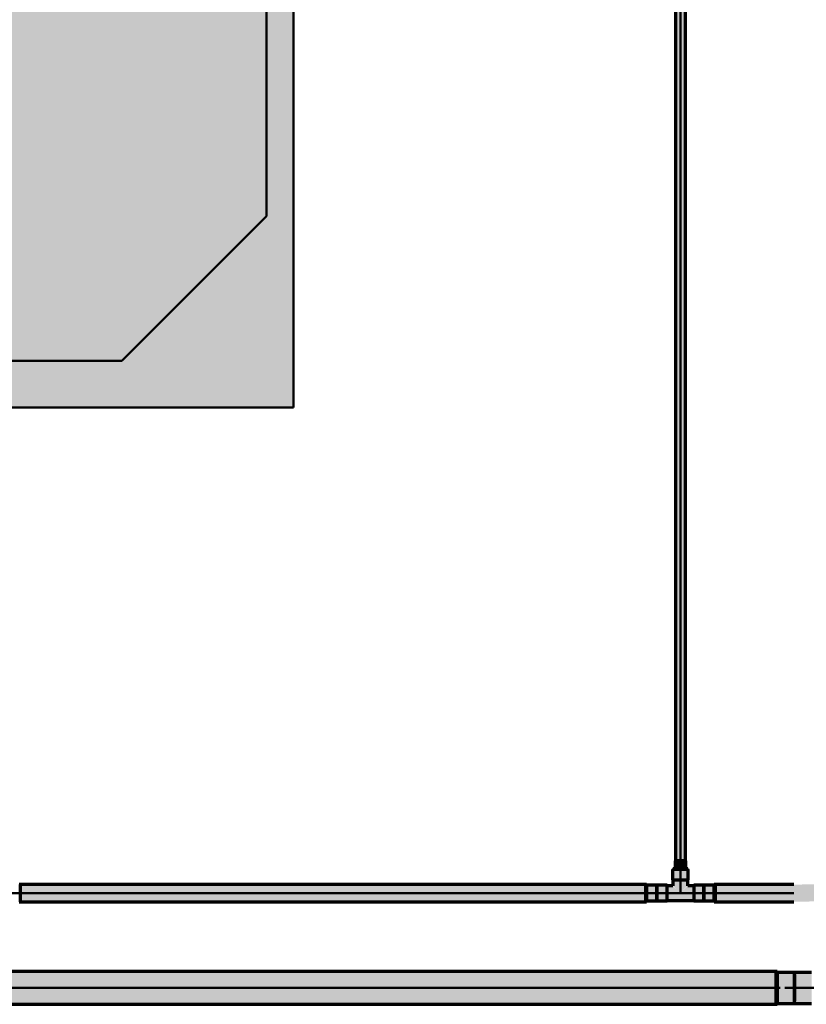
# Model space of a CAD drawing. Header units: millimetres. Extents: x -12740 to 214440, y -11012 to 10812.
# Tile 136 of 168: x -1019 to -10, y 1902 to 3166. Entities that reach past the tile are written whole.
import ezdxf

# ---------------------------------------------------------------- set-up
doc = ezdxf.new("R2010")
doc.units = ezdxf.units.MM
doc.linetypes.add('Centro', pattern=[30, 12, -6, 6, -6])
doc.linetypes.add('Oculto 1_5', pattern=[2.2, 1.5, -0.7])
for name, color, linetype, lineweight in [('A-DETL', 90, 'Oculto 1_5', 18), ('M-EQPM', 50, 'Continuous', 50), ('P-PIPE', 3, 'Continuous', 70), ('P-PIPE-CNTR', 3, 'Centro', 50)]:
    doc.layers.add(name, color=color, linetype=linetype, lineweight=lineweight)

# ---------------------------------------------------------------- blocks, each defined once
blk = doc.blocks.new('Midea_VRF_Indoor_4-way Cassette_MI-90_100_112_140_Q4_DHN1-D _2nd DC_ - MI2-100Q4DHN1-V21-PAVIMENTO SUPERIOR TUBULAÇÃO FRIGORIGENA')
at = {"layer": 'M-EQPM', "linetype": 'Oculto 1_5', "lineweight": 18}
h = blk.add_hatch(color=256, dxfattribs=at)
h.paths.add_polyline_path([(-475, -475), (475, -475), (475, 234.6), (434.7, 235.3), (434.7, 244.2), (475, 244.2), (475, 265.3), (437.7, 265.5), (437.7, 281.1), (475, 281.1), (475, 475), (-475, 475), (-475, -379.9)])
h.paths.add_polyline_path([(-415, 83.1), (-415, 255), (-206.4, 463.6), (206.4, 463.6), (335, 335), (335, 281.2), (425, 280.9), (425, 265.3), (335, 265.3), (335, 244.2), (425, 243.5), (425, 234.6), (335, 234.6), (335, 215), (425, 125), (425, -165), (335, -255), (335, -269), (425, -269.5), (425, -301), (335, -301), (335, -335), (229.6, -440.4), (-229.6, -440.4), (-415, -255)])
for points in [[(-415, -255), (-229.6, -440.4), (229.6, -440.4), (335, -335), (335, -255), (425, -165), (425, 125), (335, 215), (335, 335), (206.4, 463.6), (-206.4, 463.6), (-415, 255), (-415, 83.1)], [(335, 273.2), (335, 265.3), (425, 265.5), (425, 281.2), (335, 280.9), (335, 275.3)], [(335, 236), (335, 234.6), (425, 235.3), (425, 244.2), (335, 243.5), (335, 237)], [(335, -296.3), (335, -301), (425, -300.5), (425, -269), (335, -269.5), (335, -293)]]:
    blk.add_hatch(color=256, dxfattribs=at).paths.add_polyline_path(points)
at = {"layer": 'A-DETL'}
for p, q in [((475, 265.3), (475, 281.1)), ((475, 281.1), (475, 265.3)), ((475, 234.9), (475, 243.9)), ((475, 243.9), (475, 234.9))]:
    blk.add_line(p, q, dxfattribs=at)
at = {"layer": 'M-EQPM'}
for p, q in [((0, 475), (-475, 475)), ((-475, 475), (-475, -475)), ((-475, -475), (-475, 475)), ((-475, 475), (475, 475)), ((475, 475), (0, 475)), ((475, 281.1), (475, 475)), ((475, 475), (475, 281.1)), ((-206.4, 463.6), (-415, 255)), ((-415, 255), (-206.4, 463.6)), ((206.4, 463.6), (-206.4, 463.6)), ((-206.4, 463.6), (206.4, 463.6)), ((335, 335), (206.4, 463.6)), ((206.4, 463.6), (335, 335)), ((335, 215), (335, 335)), ((335, 335), (335, 215)), ((425, 281.2), (335, 281.2)), ((425, 265.3), (425, 281.2)), ((-415, 255), (-415, -255)), ((-415, -255), (-415, 255)), ((335, 265.3), (425, 265.3)), ((475, 243.9), (475, 265.3)), ((475, 265.3), (475, 243.9)), ((425, 244.2), (335, 244.2)), ((425, 234.6), (425, 244.2)), ((335, 234.6), (425, 234.6)), ((475, -475), (475, 234.9)), ((475, 234.9), (475, -475)), ((425, 125), (335, 215)), ((335, 215), (425, 125)), ((425, -165), (425, 125)), ((425, 125), (425, -165)), ((335, -255), (425, -165)), ((425, -165), (335, -255)), ((-415, -255), (-229.6, -440.4)), ((-229.6, -440.4), (-415, -255)), ((335, -335), (335, -255)), ((335, -255), (335, -335)), ((425, -269), (335, -269)), ((425, -301), (425, -269)), ((335, -301), (425, -301)), ((229.6, -440.4), (335, -335)), ((335, -335), (229.6, -440.4)), ((-229.6, -440.4), (229.6, -440.4)), ((229.6, -440.4), (-229.6, -440.4)), ((-475, -475), (475, -475)), ((475, -475), (-475, -475))]:
    blk.add_line(p, q, dxfattribs=at)

msp = doc.modelspace()

# ---------------------------------------------------------------- hatches: boundary and pattern name
at = {"layer": 'P-PIPE'}
for color, points in [(10, [(-171.569, 2086.404), (-171.569, 3896.169), (-177.919, 3896.169), (-177.524, 2086.404), (-173.212, 2086.404)]), (10, [(-171.569, 2086.404), (-165.219, 2086.404), (-165.435, 3896.169), (-171.569, 3896.169), (-171.569, 2174.521)]), (256, [(-171.569, 2076.235), (-164.926, 2076.235), (-165.613, 2086.404), (-178.211, 2085.859), (-177.524, 2076.235), (-173.349, 2076.235)]), (10, [(-171.569, 2062.071), (-161.483, 2062.071), (-161.827, 2075.235), (-181.654, 2075.235), (-181.311, 2062.071), (-174.179, 2062.071)]), (256, [(-1018.387, 2042.225), (-1018.387, 2047.924), (-1019.387, 2047.924), (-1019.387, 2042.225)]), (10, [(-762.843, 2045.074), (-215.918, 2045.074), (-215.918, 2056.184), (-1018.387, 2055.806), (-1018.387, 2045.074), (-994.335, 2045.074)]), (256, [(-214.918, 2042.225), (-214.918, 2047.924), (-215.918, 2047.924), (-215.918, 2042.225)]), (256, [(-214.918, 2034.959), (-201.764, 2035.303), (-201.764, 2055.19), (-214.918, 2054.845), (-214.918, 2035.303)]), (10, [(-188.601, 2034.989), (-188.601, 2055.16), (-201.764, 2054.816), (-201.764, 2034.989)]), (10, [(-184.112, 2035.549), (-154.537, 2036.34), (-154.537, 2054.275), (-162.389, 2054.254), (-171.569, 2045.074), (-181.728, 2054.572), (-188.601, 2053.809), (-188.601, 2035.549)]), (10, [(-141.374, 2034.989), (-141.374, 2055.16), (-154.537, 2054.816), (-154.537, 2034.989)]), (256, [(-141.374, 2034.959), (-128.22, 2035.303), (-128.22, 2055.19), (-141.374, 2054.845), (-141.374, 2035.303)]), (256, [(-127.22, 2042.225), (-127.22, 2047.924), (-128.22, 2047.924), (-128.22, 2042.225)]), (10, [(-299.858, 2033.964), (-215.918, 2034.343), (-215.918, 2045.074), (-1018.387, 2045.074), (-1018.387, 2033.964), (-762.843, 2033.964)]), (170, [(-299.858, 1923.374), (-48.597, 1923.374), (-48.597, 1944.374), (-1169.58, 1943.658), (-1169.58, 1923.374), (-762.843, 1923.374)]), (256, [(-47.597, 1905.217), (-47.597, 1941.53), (-48.597, 1941.53), (-48.597, 1905.217)]), (256, [(-47.597, 1903.543), (-25.49, 1904.218), (-25.49, 1943.205), (-47.597, 1942.529), (-47.597, 1904.218)]), (170, [(-3.373, 1903.573), (-3.373, 1943.175), (-25.49, 1942.5), (-25.49, 1903.573)]), (170, [(-68.366, 1902.374), (-48.597, 1903.089), (-48.597, 1923.374), (-1169.58, 1923.374), (-1169.58, 1902.374), (-299.858, 1902.374)])]:
    msp.add_hatch(color=color, dxfattribs=at).paths.add_polyline_path(points)
h = msp.add_hatch(color=10, dxfattribs=at)
h.paths.add_polyline_path([(-171.569, 2045.074), (-162.071, 2055.233), (-162.834, 2062.071), (-180.769, 2062.071), (-180.748, 2054.254), (-173.398, 2046.903)])
h.paths.add_polyline_path([(-163.325, 2053.318), (-163.325, 2053.323), (-164.437, 2059.772)])
h = msp.add_hatch(color=10, dxfattribs=at)
h.paths.add_polyline_path([(-127.22, 2045.074), (8.931, 2045.074), (8.931, 2056.184), (-127.22, 2055.806), (-127.22, 2047.95)])
h.paths.add_polyline_path([(163.126, 2045.074), (9642.783, 2045.074), (9642.783, 2056.184), (31.151, 2055.788), (31.151, 2045.074)])
h = msp.add_hatch(color=10, dxfattribs=at)
h.paths.add_polyline_path([(9422.815, 2033.964), (9642.783, 2034.343), (9642.783, 2045.074), (31.151, 2045.028), (31.151, 2033.964), (8959.831, 2033.964)])
h.paths.add_polyline_path([(-127.22, 2033.964), (8.931, 2034.343), (8.931, 2045.074), (-127.22, 2045.074), (-127.22, 2034.343)])

# ---------------------------------------------------------------- linework, layer by layer
at = {"layer": 'P-PIPE', "color": 1}
for p, q in [((-177.919, 3896.169), (-177.919, 2086.404)), ((-165.219, 2086.404), (-165.219, 3896.169)), ((-181.654, 2075.235), (-181.654, 2062.071)), ((-161.483, 2075.235), (-181.654, 2075.235)), ((-161.483, 2062.071), (-161.483, 2075.235)), ((-181.654, 2062.071), (-161.483, 2062.071)), ((-181.094, 2062.071), (-181.094, 2054.599)), ((-162.044, 2054.599), (-162.044, 2062.071)), ((-215.918, 2056.184), (-1018.387, 2056.184)), ((-1018.387, 2056.184), (-1018.387, 2033.964)), ((-215.918, 2033.964), (-215.918, 2056.184)), ((-188.601, 2055.16), (-201.764, 2055.16)), ((-201.764, 2053.809), (-201.764, 2052.231)), ((-201.764, 2052.206), (-201.764, 2050.133)), ((-201.764, 2050.117), (-201.764, 2047.693)), ((-201.764, 2047.685), (-201.764, 2042.464)), ((-188.601, 2034.989), (-188.601, 2055.16)), ((-181.094, 2054.599), (-188.601, 2054.599)), ((-154.537, 2054.599), (-162.044, 2054.599)), ((-141.374, 2055.16), (-154.537, 2055.16)), ((-154.537, 2055.16), (-154.537, 2034.989)), ((-141.374, 2052.231), (-141.374, 2053.809)), ((-141.374, 2050.133), (-141.374, 2052.206)), ((-141.374, 2047.693), (-141.374, 2050.117)), ((-141.374, 2042.464), (-141.374, 2047.685)), ((-26.069, 2056.184), (-127.22, 2056.184)), ((-127.22, 2056.184), (-127.22, 2033.964)), ((-201.764, 2042.456), (-201.764, 2040.032)), ((-201.764, 2040.015), (-201.764, 2037.943)), ((-201.764, 2037.918), (-201.764, 2036.34)), ((-201.764, 2034.989), (-188.601, 2034.989)), ((-188.601, 2035.549), (-154.537, 2035.549)), ((-154.537, 2034.989), (-141.374, 2034.989)), ((-141.374, 2040.032), (-141.374, 2042.456)), ((-141.374, 2037.943), (-141.374, 2040.015)), ((-141.374, 2036.34), (-141.374, 2037.918)), ((-1018.387, 2033.964), (-215.918, 2033.964)), ((-127.22, 2033.964), (-26.069, 2033.964))]:
    msp.add_line(p, q, dxfattribs=at)
at = {"layer": 'P-PIPE'}
for p, q in [((-178.446, 2086.404), (-178.446, 2076.235)), ((-178.211, 2086.404), (-178.446, 2086.404)), ((-164.692, 2086.404), (-178.446, 2086.404)), ((-164.692, 2086.404), (-164.926, 2086.404)), ((-164.692, 2076.235), (-164.692, 2086.404)), ((-180.994, 2076.235), (-180.994, 2075.235)), ((-178.233, 2076.235), (-180.994, 2076.235)), ((-162.144, 2076.235), (-180.994, 2076.235)), ((-178.446, 2076.235), (-164.692, 2076.235)), ((-178.446, 2076.235), (-178.211, 2076.235)), ((-164.926, 2076.235), (-164.692, 2076.235)), ((-162.144, 2076.235), (-164.904, 2076.235)), ((-162.144, 2075.235), (-162.144, 2076.235)), ((-1018.387, 2056.084), (-1019.387, 2056.084)), ((-214.918, 2056.084), (-215.918, 2056.084)), ((-214.918, 2056.084), (-214.918, 2034.064)), ((-214.918, 2056.084), (-214.918, 2055.709)), ((-201.764, 2055.19), (-214.918, 2055.19)), ((-214.918, 2047.934), (-214.918, 2055.19)), ((-201.764, 2034.959), (-201.764, 2055.19)), ((-128.22, 2055.19), (-141.374, 2055.19)), ((-141.374, 2055.19), (-141.374, 2034.959)), ((-127.22, 2056.084), (-128.22, 2056.084)), ((-128.22, 2034.064), (-128.22, 2056.084)), ((-128.22, 2055.709), (-128.22, 2056.084)), ((-128.22, 2055.19), (-128.22, 2047.934)), ((-214.918, 2034.959), (-214.918, 2042.214)), ((-214.918, 2034.959), (-201.764, 2034.959)), ((-214.918, 2034.439), (-214.918, 2034.064)), ((-141.374, 2034.959), (-128.22, 2034.959)), ((-128.22, 2042.214), (-128.22, 2034.959)), ((-128.22, 2034.064), (-128.22, 2034.439)), ((-1019.387, 2034.064), (-1018.387, 2034.064)), ((-215.918, 2034.064), (-214.918, 2034.064)), ((-128.22, 2034.064), (-127.22, 2034.064)), ((-47.597, 1944.339), (-48.597, 1944.339)), ((-48.597, 1938.198), (-48.597, 1933.875)), ((-48.597, 1933.856), (-48.597, 1928.809)), ((-47.597, 1944.339), (-47.597, 1902.409)), ((-47.597, 1944.339), (-47.597, 1943.624)), ((-25.49, 1943.205), (-47.597, 1943.205)), ((-47.597, 1941.686), (-47.597, 1943.205)), ((-25.49, 1923.373), (-25.49, 1943.205)), ((-48.597, 1928.8), (-48.597, 1923.374)), ((-48.597, 1923.373), (-48.597, 1917.947)), ((-25.49, 1903.543), (-25.49, 1923.373)), ((-48.597, 1917.938), (-48.597, 1912.891)), ((-48.597, 1912.872), (-48.597, 1908.549)), ((-48.597, 1902.409), (-47.597, 1902.409)), ((-47.597, 1903.543), (-47.597, 1905.061)), ((-47.597, 1903.543), (-25.49, 1903.543)), ((-47.597, 1903.123), (-47.597, 1902.409))]:
    msp.add_line(p, q, dxfattribs=at)
at = {"layer": 'P-PIPE', "color": 5}
for p, q in [((-48.597, 1944.374), (-1169.58, 1944.374)), ((-48.597, 1923.374), (-48.597, 1944.374)), ((-3.373, 1943.175), (-25.49, 1943.175)), ((-25.49, 1940.522), (-25.49, 1937.4)), ((-25.49, 1937.375), (-25.49, 1933.29)), ((-25.49, 1933.274), (-25.49, 1928.507)), ((-48.597, 1902.374), (-48.597, 1923.373)), ((-25.49, 1928.498), (-25.49, 1923.373)), ((-25.49, 1923.373), (-25.49, 1918.249)), ((-25.49, 1918.24), (-25.49, 1913.473)), ((-25.49, 1913.457), (-25.49, 1909.372)), ((-25.49, 1909.347), (-25.49, 1906.225)), ((-1169.58, 1902.374), (-48.597, 1902.374)), ((-25.49, 1903.573), (-3.373, 1903.573))]:
    msp.add_line(p, q, dxfattribs=at)
at = {"layer": 'P-PIPE-CNTR', "color": 10, "linetype": 'Continuous'}
for p, q in [((-171.569, 3896.169), (-171.569, 2086.404)), ((-171.569, 2075.235), (-171.569, 2045.074)), ((-1018.387, 2045.074), (-215.918, 2045.074)), ((-141.374, 2045.074), (-201.764, 2045.074)), ((-127.22, 2045.074), (-26.069, 2045.074))]:
    msp.add_line(p, q, dxfattribs=at)
at = {"layer": 'P-PIPE-CNTR'}
for p, q in [((-171.569, 2075.235), (-171.569, 2086.404)), ((-1032.541, 2045.074), (-1018.387, 2045.074)), ((-201.764, 2045.074), (-215.918, 2045.074)), ((-141.374, 2045.074), (-127.22, 2045.074)), ((-25.49, 1923.374), (-48.597, 1923.374))]:
    msp.add_line(p, q, dxfattribs=at)
at = {"layer": 'P-PIPE-CNTR', "color": 170, "linetype": 'Continuous'}
for p, q in [((-1169.58, 1923.374), (-48.597, 1923.374)), ((65.571, 1923.374), (-25.49, 1923.374))]:
    msp.add_line(p, q, dxfattribs=at)

# ---------------------------------------------------------------- block references
at = {"layer": 'A-DETL', "rotation": 89.9999999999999}
msp.add_blockref('Midea_VRF_Indoor_4-way Cassette_MI-90_100_112_140_Q4_DHN1-D _2nd DC_ - MI2-100Q4DHN1-V21-PAVIMENTO SUPERIOR TUBULAÇÃO FRIGORIGENA', (-1142.744, 3143.285), dxfattribs=at)

doc.saveas('drawing.dxf')
